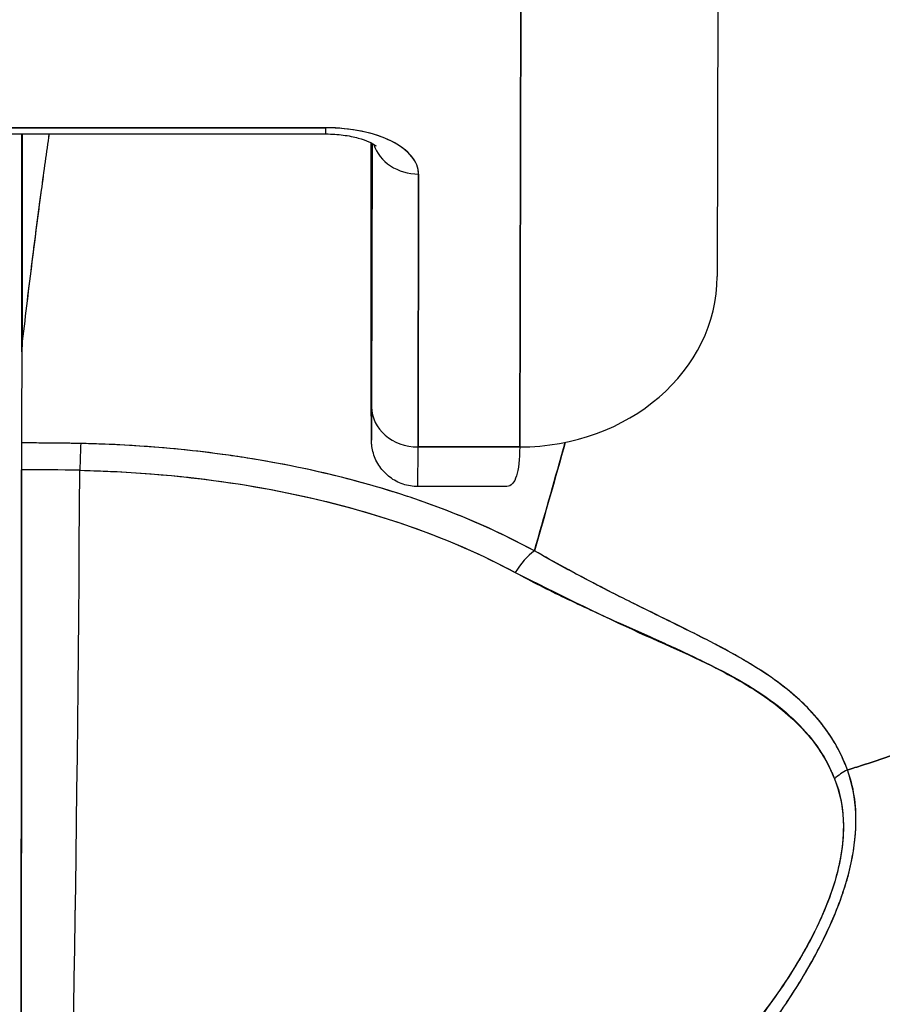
# Model space of a CAD drawing. Extents: x 807 to 1172, y 30 to 260.
# Tile 28 of 214: x 915.093 to 915.437, y 99.268 to 99.661. Entities that reach past the tile are written whole.
import ezdxf

# ---------------------------------------------------------------- set-up
doc = ezdxf.new("R2010")
doc.units = 0
doc.header["$LTSCALE"] = 4
doc.header["$MEASUREMENT"] = 0
doc.layers.get('0').update_dxf_attribs({"linetype": 'CONTINUOUS'})

msp = doc.modelspace()

# ---------------------------------------------------------------- linework, layer by layer
for p, q in [((915.37167, 99.73524), (915.37128, 99.55868)), ((915.29259, 99.49066), (915.29298, 99.66783)), ((915.29298, 99.66783), (915.29259, 99.49066)), ((915.02593, 99.61554), (915.2153, 99.61554)), ((915.21532, 99.61802), (915.02595, 99.61802)), ((915.02595, 99.61802), (915.21532, 99.61802)), ((915.094, 99.52856), (915.094, 99.61554)), ((915.094, 99.61554), (915.094, 99.52856)), ((915.09413, 99.61554), (915.09413, 99.53073)), ((915.09413, 99.53073), (915.09413, 99.61554)), ((915.2333, 99.61134), (915.23335, 99.54314)), ((915.23335, 99.54314), (915.2333, 99.61134)), ((915.23353, 99.50669), (915.23376, 99.61178)), ((915.23376, 99.61178), (915.23353, 99.50669)), ((915.25204, 99.49066), (915.25228, 99.59952)), ((915.25228, 99.59952), (915.25204, 99.49066)), ((915.23335, 99.54313), (915.23335, 99.54314)), ((915.10809, 99.49216), (915.10809, 99.49216)), ((915.25204, 99.49066), (915.29259, 99.49066)), ((915.29259, 99.49066), (915.25204, 99.49066)), ((915.28726, 99.47484), (915.25197, 99.47484)), ((915.32503, 99.43473), (915.32503, 99.43476)), ((915.32503, 99.43476), (915.32503, 99.43473)), ((915.3254, 99.43454), (915.3254, 99.43457)), ((915.3254, 99.43457), (915.3254, 99.43454)), ((915.3538, 99.41046), (915.3538, 99.41073))]:
    msp.add_line(p, q)
for centre, major_axis, ratio, start_param, end_param in [((915.2153, 99.63405), (0, -0.0185), 0.001274, 0, 0.523599), ((915.2153, 99.63405), (0, -0.0185), 0.001274, 0, 0.523599), ((915.21527, 99.59952), (0.03701, 0.00003), 0.5, 6.281715, 7.852511), ((915.23277, 99.37175), (0, -0.47918), 0.001274, 2.094395, 2.096042), ((915.25227, 99.61554), (-0.0185, 0.00004), 0.866025, 0.264148, 1.573343), ((915.25227, 99.61554), (-0.0185, 0.00004), 0.866025, 0.264148, 1.573343), ((915.29254, 99.55885), (0.07874, -0.00017), 0.866025, 4.714936, 6.283185), ((915.23346, 99.59295), (0, -0.09961), 0.001274, 5.235988, 6.806784), ((915.0954, 98.14744), (-0.00014, 1.68497), 0.001332, 0.609956, 0.646631), ((915.09523, 98.1476), (0, -1.68477), 0.001274, 3.751548, 3.788227), ((915.12526, 99.52712), (0.03113, -0.00361), 0.780853, 3.141756, 3.2304), ((915.13535, 99.5268), (0.04129, -0.00321), 0.679814, 3.116096, 3.193182), ((915.25203, 99.50669), (-0.0185, 0.00004), 0.866025, 0.002547, 1.573343), ((915.25203, 99.50669), (-0.0185, 0.00004), 0.866025, 0.002547, 1.573343), ((915.09395, 99.47622), (0, -0.02008), 0.001273, 3.788223, 4.444304), ((915.09319, 99.04747), (-0.73764, -0.00071), 0.602968, 4.678763, 4.710789), ((915.11757, 99.47599), (-0.00038, -0.02007), 0.026516, 3.788619, 4.444286), ((915.11757, 99.47599), (0.00038, 0.02008), 0.026519, 0.647121, 1.302759), ((915.25197, 99.59295), (0, -0.11811), 0.001274, 6.283182, 6.806766), ((915.25197, 99.59295), (0, -0.11811), 0.001274, 6.283182, 6.806784), ((915.09325, 99.62754), (0, 0.55118), 0.001274, 3.554795, 4.444304), ((915.09317, 99.03899), (0.74124, 0.0007), 0.597038, 1.537862, 1.569209), ((915.09317, 99.039), (0.74111, 0.0007), 0.597133, 1.537858, 1.569211), ((915.10585, 99.62754), (0, -0.55118), 0.021273, 0.413203, 1.302303), ((915.10585, 99.62754), (0, 0.55118), 0.021273, 3.555085, 4.443895), ((915.29847, 99.43369), (0.00952, 0.01768), 0.50087, 0.823462, 1.452989), ((915.29847, 99.43369), (-0.00952, -0.01768), 0.500869, 3.965055, 4.594582), ((915.43125, 99.34843), (0.01866, 0.00742), 0.770037, 1.695887, 2.013231), ((915.43124, 99.34843), (-0.01866, -0.00741), 0.770001, 4.837238, 5.154623)]:
    msp.add_ellipse(centre, major_axis=major_axis, ratio=ratio, start_param=start_param, end_param=end_param)
for points, knots in [([(915.09413, 99.53073), (915.09538, 99.54165), (915.09665, 99.5523), (915.09795, 99.5627), (915.09857, 99.56764), (915.09919, 99.57252), (915.09982, 99.57734), (915.10051, 99.58265), (915.1012, 99.5879), (915.1019, 99.59306), (915.10294, 99.60073), (915.10398, 99.60822), (915.10501, 99.61554)], [0, 0, 0, 0, 0.3333333, 0.3333333, 0.3333333, 0.491831, 0.491831, 0.491831, 0.6666667, 0.6666667, 0.6666667, 0.9261561, 0.9261561, 0.9261561, 0.9261561]), ([(915.09413, 99.53073), (915.09539, 99.54167), (915.09667, 99.55234), (915.09797, 99.56273), (915.09926, 99.57312), (915.10057, 99.58324), (915.10189, 99.59307), (915.10292, 99.60073), (915.10396, 99.60822), (915.105, 99.61554)], [0, 0, 0, 0, 0.3333333, 0.3333333, 0.3333333, 0.6666667, 0.6666667, 0.6666667, 0.9261524, 0.9261524, 0.9261524, 0.9261524]), ([(915.2153, 99.61554), (915.21766, 99.61554), (915.22001, 99.61539), (915.22439, 99.61482), (915.22643, 99.61441), (915.22987, 99.61346), (915.23132, 99.61294), (915.23345, 99.61198), (915.23421, 99.61153), (915.23509, 99.61094), (915.23528, 99.61075), (915.23528, 99.61075)], [4.713492, 4.713492, 4.713492, 4.713492, 4.967802, 4.967802, 5.215997, 5.215997, 5.446186, 5.446186, 5.650186, 5.650186, 5.82444, 5.82444, 5.82444, 5.82444]), ([(915.25228, 99.59952), (915.25222, 99.60205), (915.25132, 99.60438), (915.24949, 99.60659), (915.24766, 99.6088), (915.24492, 99.61088), (915.24147, 99.61261), (915.23801, 99.61433), (915.23385, 99.61571), (915.22944, 99.61662), (915.22503, 99.61754), (915.22037, 99.61799), (915.21532, 99.61802)], [0, 0, 0, 0, 0.25, 0.25, 0.25, 0.5, 0.5, 0.5, 0.75, 0.75, 0.75, 1, 1, 1, 1]), ([(915.42325, 99.36176), (915.42526, 99.36237), (915.42727, 99.363), (915.42927, 99.36365), (915.43546, 99.36563), (915.44159, 99.36774), (915.44766, 99.36996), (915.45376, 99.37219), (915.45979, 99.37454), (915.46574, 99.37701), (915.47173, 99.37949), (915.47763, 99.38208), (915.48342, 99.38478), (915.48564, 99.38582), (915.48784, 99.38687), (915.49003, 99.38793), (915.49939, 99.39249), (915.50845, 99.39733), (915.51719, 99.40243), (915.52262, 99.4056), (915.52792, 99.40886), (915.5331, 99.41222), (915.53828, 99.41559), (915.54333, 99.41905), (915.54825, 99.4226), (915.55316, 99.42616), (915.55793, 99.4298), (915.56256, 99.43352), (915.56717, 99.43724), (915.57165, 99.44105), (915.57598, 99.44493), (915.58295, 99.45119), (915.58955, 99.45766), (915.59574, 99.46433), (915.59717, 99.46586), (915.59857, 99.4674), (915.59995, 99.46895), (915.60717, 99.47707), (915.61381, 99.48548), (915.61982, 99.49412), (915.62387, 99.49994), (915.62764, 99.50585), (915.6311, 99.51185), (915.63264, 99.51451), (915.63411, 99.51718), (915.63553, 99.51987), (915.63997, 99.52828), (915.64382, 99.53686), (915.6471, 99.5456), (915.64932, 99.55151), (915.65128, 99.55751), (915.65296, 99.56356), (915.65362, 99.56595), (915.65424, 99.56835), (915.65481, 99.57075), (915.65671, 99.57874), (915.65812, 99.5868), (915.65903, 99.5948), (915.65989, 99.60239), (915.6603, 99.60993), (915.66029, 99.61727)], [0, 0, 0, 0, 0.014459, 0.014459, 0.014459, 0.059138, 0.059138, 0.059138, 0.104088, 0.104088, 0.104088, 0.149346, 0.149346, 0.149346, 0.166667, 0.166667, 0.166667, 0.24084, 0.24084, 0.24084, 0.286952, 0.286952, 0.286952, 0.333189, 0.333189, 0.333189, 0.379462, 0.379462, 0.379462, 0.425634, 0.425634, 0.425634, 0.5, 0.5, 0.5, 0.517058, 0.517058, 0.517058, 0.606463, 0.606463, 0.606463, 0.666667, 0.666667, 0.666667, 0.693307, 0.693307, 0.693307, 0.776792, 0.776792, 0.776792, 0.833333, 0.833333, 0.833333, 0.855634, 0.855634, 0.855634, 0.929684, 0.929684, 0.929684, 1, 1, 1, 1]), ([(915.66029, 99.61727), (915.6603, 99.60993), (915.65989, 99.60239), (915.65903, 99.5948), (915.65812, 99.5868), (915.65672, 99.57874), (915.65481, 99.57075), (915.65424, 99.56837), (915.65363, 99.56599), (915.65297, 99.56362), (915.65129, 99.55754), (915.64933, 99.55153), (915.6471, 99.5456), (915.64382, 99.53686), (915.63996, 99.52828), (915.63553, 99.51987), (915.63411, 99.51718), (915.63264, 99.51451), (915.63111, 99.51186), (915.62764, 99.50586), (915.62387, 99.49994), (915.61982, 99.49412), (915.61381, 99.48548), (915.60717, 99.47707), (915.59995, 99.46895), (915.59857, 99.4674), (915.59717, 99.46586), (915.59575, 99.46433), (915.58955, 99.45766), (915.58295, 99.45119), (915.57598, 99.44493), (915.56732, 99.43716), (915.55809, 99.42972), (915.54829, 99.42263), (915.53846, 99.41553), (915.52808, 99.40878), (915.51719, 99.40243), (915.50844, 99.39733), (915.49938, 99.39249), (915.49002, 99.38792), (915.48783, 99.38686), (915.48564, 99.38581), (915.48342, 99.38478), (915.47763, 99.38208), (915.47173, 99.37949), (915.46574, 99.37701), (915.45979, 99.37454), (915.45376, 99.37219), (915.44766, 99.36996), (915.44159, 99.36774), (915.43546, 99.36563), (915.42927, 99.36365), (915.42727, 99.363), (915.42526, 99.36237), (915.42325, 99.36176)], [0, 0, 0, 0, 0.070424, 0.070424, 0.070424, 0.144534, 0.144534, 0.144534, 0.166667, 0.166667, 0.166667, 0.223344, 0.223344, 0.223344, 0.306735, 0.306735, 0.306735, 0.333333, 0.333333, 0.333333, 0.393546, 0.393546, 0.393546, 0.482972, 0.482972, 0.482972, 0.5, 0.5, 0.5, 0.574384, 0.574384, 0.574384, 0.666667, 0.666667, 0.666667, 0.759127, 0.759127, 0.759127, 0.833333, 0.833333, 0.833333, 0.850626, 0.850626, 0.850626, 0.89589, 0.89589, 0.89589, 0.940848, 0.940848, 0.940848, 0.985537, 0.985537, 0.985537, 1, 1, 1, 1]), ([(915.23353, 99.50669), (915.23351, 99.50138), (915.2335, 99.49766), (915.23349, 99.49552), (915.23348, 99.49338), (915.23346, 99.49281), (915.23345, 99.49389), (915.23344, 99.49496), (915.23342, 99.49769), (915.23341, 99.50196), (915.2334, 99.50622), (915.23339, 99.51203), (915.23338, 99.51894), (915.23337, 99.52585), (915.23336, 99.53387), (915.23335, 99.54314)], [0, 0, 0, 0, 0.2, 0.2, 0.2, 0.4, 0.4, 0.4, 0.6, 0.6, 0.6, 0.8, 0.8, 0.8, 1, 1, 1, 1]), ([(915.25197, 99.47484), (915.24997, 99.47484), (915.24794, 99.47517), (915.24418, 99.47644), (915.2424, 99.47738), (915.23926, 99.47974), (915.23787, 99.4812), (915.23563, 99.48443), (915.23476, 99.48625), (915.23395, 99.48902), (915.23375, 99.48997), (915.23361, 99.49103), (915.23358, 99.49123), (915.23355, 99.49155), (915.23354, 99.49169), (915.23351, 99.49199), (915.2335, 99.49214), (915.23349, 99.49239), (915.23348, 99.49248), (915.23347, 99.49269), (915.23347, 99.49279), (915.23346, 99.49305), (915.23346, 99.49317), (915.23345, 99.49368), (915.23345, 99.49409), (915.23343, 99.49643), (915.23342, 99.49959), (915.23339, 99.50898), (915.23338, 99.5156), (915.23336, 99.52931), (915.23336, 99.53599), (915.23335, 99.54313)], [0, 0, 0, 0, 0.0152437, 0.0152437, 0.0302108, 0.0302108, 0.0451875, 0.0451875, 0.0601581, 0.0601581, 0.0673092, 0.0673092, 0.0689264, 0.0689264, 0.0702228, 0.0702228, 0.0721464, 0.0721464, 0.074147, 0.074147, 0.0775296, 0.0775296, 0.0857864, 0.0857864, 0.110542, 0.110542, 0.1855583, 0.1855583, 0.2684918, 0.2684918, 0.3313559, 0.3313559, 0.3313559, 0.3313559]), ([(915.09394, 99.49224), (915.09394, 99.4913), (915.09393, 99.49028), (915.09393, 99.48917), (915.09393, 99.48806), (915.09393, 99.48686), (915.09393, 99.48559), (915.09393, 99.48432), (915.09393, 99.48297), (915.09393, 99.48154)], [0, 0, 0, 0, 0.333333, 0.333333, 0.333333, 0.666667, 0.666667, 0.666667, 1, 1, 1, 1]), ([(915.11756, 99.49201), (915.11585, 99.49205), (915.11414, 99.49208), (915.11243, 99.4921), (915.10627, 99.49219), (915.1001, 99.49224), (915.09394, 99.49224)], [0, 0, 0, 0, 0.216888, 0.216888, 0.216888, 1, 1, 1, 1]), ([(915.29845, 99.44921), (915.28501, 99.45654), (915.27026, 99.46306), (915.25442, 99.46865), (915.25149, 99.46968), (915.24853, 99.47068), (915.24554, 99.47165), (915.23224, 99.47595), (915.21823, 99.47962), (915.20374, 99.48261), (915.19728, 99.48394), (915.19073, 99.48513), (915.1841, 99.48619), (915.17249, 99.48804), (915.16063, 99.48946), (915.14861, 99.49044), (915.13837, 99.49129), (915.128, 99.49181), (915.11756, 99.49202)], [0, 0, 0, 0, 0.281412, 0.281412, 0.281412, 0.333333, 0.333333, 0.333333, 0.563955, 0.563955, 0.563955, 0.666667, 0.666667, 0.666667, 0.846576, 0.846576, 0.846576, 1, 1, 1, 1]), ([(915.29845, 99.44921), (915.28603, 99.4558), (915.27335, 99.46158), (915.25989, 99.46663), (915.25507, 99.46844), (915.25016, 99.47016), (915.24513, 99.47178), (915.23661, 99.47454), (915.22776, 99.47704), (915.21865, 99.47927), (915.20738, 99.48202), (915.19572, 99.48435), (915.18387, 99.48622), (915.18058, 99.48674), (915.17728, 99.48723), (915.17396, 99.48768), (915.15826, 99.4898), (915.1422, 99.49116), (915.12583, 99.49177), (915.12308, 99.49187), (915.12032, 99.49195), (915.11756, 99.49201)], [0, 0, 0, 0, 0.245449, 0.245449, 0.245449, 0.333333, 0.333333, 0.333333, 0.482385, 0.482385, 0.482385, 0.666667, 0.666667, 0.666667, 0.717769, 0.717769, 0.717769, 0.959443, 0.959443, 0.959443, 1, 1, 1, 1]), ([(915.29259, 99.49066), (915.29256, 99.48567), (915.29212, 99.48175), (915.29128, 99.47908), (915.29043, 99.47641), (915.28919, 99.47497), (915.2875, 99.47485), (915.28742, 99.47484), (915.28734, 99.47484), (915.28726, 99.47484)], [0.0000104, 0.0000104, 0.0000104, 0.0000104, 0.1666667, 0.1666667, 0.1666667, 0.3333333, 0.3333333, 0.3333333, 0.3411809, 0.3411809, 0.3411809, 0.3411809]), ([(915.29845, 99.44921), (915.30238, 99.46287), (915.30617, 99.47617), (915.30979, 99.48913), (915.3101, 99.49025), (915.31041, 99.49138), (915.31073, 99.49249)], [0, 0, 0, 0, 0.1456, 0.1456, 0.1456, 0.1582367, 0.1582367, 0.1582367, 0.1582367]), ([(915.09393, 99.48154), (915.09392, 99.44994), (915.0939, 99.41958), (915.09388, 99.39017), (915.09387, 99.36075), (915.09385, 99.33228), (915.09382, 99.30562), (915.0938, 99.27895), (915.09377, 99.2541), (915.09374, 99.23129), (915.09371, 99.20849), (915.09368, 99.18773), (915.09364, 99.16957), (915.09361, 99.15142), (915.09357, 99.13586), (915.09353, 99.12272)], [0, 0, 0, 0, 0.2, 0.2, 0.2, 0.4, 0.4, 0.4, 0.6, 0.6, 0.6, 0.8, 0.8, 0.8, 1, 1, 1, 1]), ([(915.11716, 99.48132), (915.12713, 99.48113), (915.13709, 99.48063), (915.14698, 99.47982), (915.16496, 99.47835), (915.1827, 99.47587), (915.1999, 99.47235), (915.21674, 99.46891), (915.23306, 99.46447), (915.24853, 99.45904), (915.26352, 99.45378), (915.27772, 99.44759), (915.2908, 99.44051)], [0, 0, 0, 0, 0.15805, 0.15805, 0.15805, 0.445483, 0.445483, 0.445483, 0.727137, 0.727137, 0.727137, 1, 1, 1, 1]), ([(915.11716, 99.48132), (915.13912, 99.48085), (915.16054, 99.47901), (915.1812, 99.47574), (915.20186, 99.47246), (915.22175, 99.46776), (915.24015, 99.46186), (915.25855, 99.45595), (915.27548, 99.44884), (915.2908, 99.44051)], [0, 0, 0, 0, 0.333333, 0.333333, 0.333333, 0.666667, 0.666667, 0.666667, 1, 1, 1, 1]), ([(915.42325, 99.36176), (915.42291, 99.3627), (915.42254, 99.36364), (915.42215, 99.36457), (915.42107, 99.36717), (915.4198, 99.36974), (915.41833, 99.37227), (915.41678, 99.37493), (915.41502, 99.37755), (915.41303, 99.3801), (915.41164, 99.38188), (915.41015, 99.38363), (915.40854, 99.38535), (915.40771, 99.38623), (915.40685, 99.3871), (915.40596, 99.38797), (915.40321, 99.39065), (915.40018, 99.39325), (915.39687, 99.39577), (915.39339, 99.39842), (915.3896, 99.40099), (915.38554, 99.4035), (915.38429, 99.40427), (915.38301, 99.40504), (915.38171, 99.4058), (915.37858, 99.40764), (915.37529, 99.40945), (915.37187, 99.41127), (915.36685, 99.41393), (915.36152, 99.41659), (915.35592, 99.41935), (915.35216, 99.42121), (915.34827, 99.42311), (915.34425, 99.42508), (915.342, 99.42619), (915.33972, 99.42732), (915.3374, 99.42847), (915.33101, 99.43165), (915.32435, 99.43503), (915.31747, 99.43868), (915.31129, 99.44195), (915.30493, 99.44543), (915.29845, 99.44921)], [0, 0, 0, 0, 0.028646, 0.028646, 0.028646, 0.108264, 0.108264, 0.108264, 0.191862, 0.191862, 0.191862, 0.25, 0.25, 0.25, 0.279904, 0.279904, 0.279904, 0.37246, 0.37246, 0.37246, 0.469969, 0.469969, 0.469969, 0.5, 0.5, 0.5, 0.572304, 0.572304, 0.572304, 0.678496, 0.678496, 0.678496, 0.75, 0.75, 0.75, 0.790087, 0.790087, 0.790087, 0.900698, 0.900698, 0.900698, 1, 1, 1, 1]), ([(915.42325, 99.36176), (915.42057, 99.36935), (915.41642, 99.37615), (915.41128, 99.38225), (915.41121, 99.38234), (915.41113, 99.38243), (915.41106, 99.38251), (915.40629, 99.38813), (915.40069, 99.39315), (915.39403, 99.3979), (915.39357, 99.39823), (915.39311, 99.39855), (915.39265, 99.39887), (915.39008, 99.40065), (915.38736, 99.4024), (915.3845, 99.40412), (915.38255, 99.4053), (915.38054, 99.40647), (915.37847, 99.40763), (915.37484, 99.40967), (915.37102, 99.4117), (915.36703, 99.41375), (915.36601, 99.41427), (915.36498, 99.4148), (915.36394, 99.41533), (915.35951, 99.41757), (915.35488, 99.41985), (915.35006, 99.42223), (915.34573, 99.42436), (915.34123, 99.42657), (915.33659, 99.42889), (915.33617, 99.4291), (915.33575, 99.42931), (915.33533, 99.42953), (915.33148, 99.43145), (915.32754, 99.43346), (915.32351, 99.43555), (915.31926, 99.43776), (915.31491, 99.44006), (915.31048, 99.44248), (915.30653, 99.44463), (915.30252, 99.44686), (915.29845, 99.44921)], [0, 0, 0, 0, 0.2, 0.2, 0.2, 0.202822, 0.202822, 0.202822, 0.387433, 0.387433, 0.387433, 0.4, 0.4, 0.4, 0.469613, 0.469613, 0.469613, 0.517, 0.517, 0.517, 0.6, 0.6, 0.6, 0.621251, 0.621251, 0.621251, 0.71154, 0.71154, 0.71154, 0.792621, 0.792621, 0.792621, 0.8, 0.8, 0.8, 0.866842, 0.866842, 0.866842, 0.937291, 0.937291, 0.937291, 1, 1, 1, 1]), ([(915.2908, 99.44051), (915.29742, 99.43692), (915.30403, 99.4336), (915.31059, 99.43044), (915.31755, 99.42709), (915.32445, 99.42393), (915.33123, 99.42087), (915.3377, 99.41796), (915.34407, 99.41514), (915.35027, 99.41234), (915.35583, 99.40982), (915.36126, 99.40731), (915.36647, 99.40469), (915.36688, 99.40449), (915.36729, 99.40428), (915.3677, 99.40407), (915.37202, 99.40187), (915.3762, 99.39965), (915.3802, 99.39734), (915.38417, 99.39504), (915.38796, 99.39266), (915.39152, 99.39012), (915.39474, 99.38783), (915.39778, 99.38541), (915.40059, 99.38285), (915.40315, 99.38052), (915.40552, 99.37808), (915.40769, 99.3755), (915.40966, 99.37316), (915.41145, 99.37072), (915.41307, 99.36816), (915.41453, 99.36583), (915.41584, 99.36342), (915.41697, 99.3609), (915.41737, 99.36002), (915.41774, 99.35914), (915.4181, 99.35824)], [0, 0, 0, 0, 0.123264, 0.123264, 0.123264, 0.254167, 0.254167, 0.254167, 0.37913, 0.37913, 0.37913, 0.491157, 0.491157, 0.491157, 0.5, 0.5, 0.5, 0.593399, 0.593399, 0.593399, 0.686267, 0.686267, 0.686267, 0.770296, 0.770296, 0.770296, 0.846506, 0.846506, 0.846506, 0.915548, 0.915548, 0.915548, 0.978208, 0.978208, 0.978208, 1, 1, 1, 1]), ([(915.2908, 99.44051), (915.30782, 99.43214), (915.32319, 99.42442), (915.33737, 99.41788), (915.35154, 99.41133), (915.36453, 99.40595), (915.37562, 99.40007), (915.38672, 99.39418), (915.39591, 99.3878), (915.40296, 99.38083), (915.41002, 99.37386), (915.41495, 99.36629), (915.4181, 99.35824)], [0, 0, 0, 0, 0.25, 0.25, 0.25, 0.5, 0.5, 0.5, 0.75, 0.75, 0.75, 1, 1, 1, 1]), ([(915.1916, 99.12409), (915.20566, 99.12856), (915.22056, 99.13384), (915.23547, 99.14016), (915.24007, 99.14211), (915.24468, 99.14415), (915.24927, 99.1463), (915.25317, 99.14812), (915.25705, 99.15002), (915.2609, 99.15197), (915.27035, 99.15676), (915.27961, 99.16191), (915.28845, 99.16724), (915.29404, 99.17061), (915.29947, 99.17405), (915.30467, 99.17751), (915.30851, 99.18007), (915.31222, 99.18263), (915.31583, 99.18521), (915.31643, 99.18565), (915.31703, 99.18608), (915.31763, 99.18651), (915.32862, 99.19447), (915.33853, 99.20254), (915.34766, 99.21072), (915.34803, 99.21105), (915.34839, 99.21138), (915.34876, 99.21171), (915.3593, 99.22123), (915.36879, 99.23091), (915.37718, 99.24053), (915.37902, 99.24265), (915.38081, 99.24476), (915.38255, 99.24687), (915.38349, 99.24801), (915.38442, 99.24915), (915.38533, 99.25029), (915.39258, 99.25934), (915.39885, 99.26828), (915.40419, 99.27698), (915.40506, 99.27839), (915.40591, 99.2798), (915.40673, 99.28121), (915.41297, 99.29187), (915.4178, 99.30212), (915.42109, 99.31164), (915.42123, 99.31204), (915.42136, 99.31243), (915.42149, 99.31283), (915.42478, 99.32268), (915.42638, 99.33173), (915.42662, 99.33989), (915.42687, 99.34804), (915.42576, 99.3553), (915.42325, 99.36176)], [0, 0, 0, 0, 0.095523, 0.095523, 0.095523, 0.125, 0.125, 0.125, 0.150006, 0.150006, 0.150006, 0.211266, 0.211266, 0.211266, 0.25, 0.25, 0.25, 0.278579, 0.278579, 0.278579, 0.283368, 0.283368, 0.283368, 0.371453, 0.371453, 0.371453, 0.375, 0.375, 0.375, 0.477463, 0.477463, 0.477463, 0.5, 0.5, 0.5, 0.512193, 0.512193, 0.512193, 0.609209, 0.609209, 0.609209, 0.625, 0.625, 0.625, 0.744987, 0.744987, 0.744987, 0.75, 0.75, 0.75, 0.875, 0.875, 0.875, 1, 1, 1, 1]), ([(915.1916, 99.12409), (915.20045, 99.12679), (915.20905, 99.12972), (915.21737, 99.13285), (915.22718, 99.13653), (915.23662, 99.14048), (915.24566, 99.14463), (915.24905, 99.14618), (915.25238, 99.14776), (915.25565, 99.14936), (915.26274, 99.15283), (915.26957, 99.15641), (915.27615, 99.16008), (915.28763, 99.16648), (915.29836, 99.17316), (915.30839, 99.18003), (915.32068, 99.18843), (915.33193, 99.19711), (915.34218, 99.20591), (915.34509, 99.20842), (915.34793, 99.21094), (915.35069, 99.21346), (915.35856, 99.22066), (915.36578, 99.22791), (915.37238, 99.23515), (915.3762, 99.23934), (915.37982, 99.24353), (915.38323, 99.2477), (915.38768, 99.25312), (915.39177, 99.25852), (915.39553, 99.26386), (915.39964, 99.26969), (915.40335, 99.27545), (915.40666, 99.28109), (915.40888, 99.2849), (915.41092, 99.28864), (915.41278, 99.29232), (915.41621, 99.29911), (915.41901, 99.30567), (915.42117, 99.31188), (915.42212, 99.31462), (915.42294, 99.3173), (915.42364, 99.31991), (915.42538, 99.32644), (915.42636, 99.33262), (915.42658, 99.33856), (915.42665, 99.34053), (915.42665, 99.34247), (915.42656, 99.34437), (915.42629, 99.35057), (915.42514, 99.35642), (915.42325, 99.36176)], [0, 0, 0, 0, 0.047704, 0.047704, 0.047704, 0.103949, 0.103949, 0.103949, 0.125, 0.125, 0.125, 0.170549, 0.170549, 0.170549, 0.25, 0.25, 0.25, 0.347289, 0.347289, 0.347289, 0.375, 0.375, 0.375, 0.454119, 0.454119, 0.454119, 0.5, 0.5, 0.5, 0.559712, 0.559712, 0.559712, 0.625, 0.625, 0.625, 0.668948, 0.668948, 0.668948, 0.75, 0.75, 0.75, 0.785781, 0.785781, 0.785781, 0.875, 0.875, 0.875, 0.904424, 0.904424, 0.904424, 1, 1, 1, 1]), ([(915.4181, 99.35824), (915.42006, 99.35324), (915.42127, 99.34777), (915.42157, 99.34191), (915.42182, 99.33692), (915.42142, 99.33166), (915.42041, 99.32624), (915.41995, 99.32377), (915.41936, 99.32126), (915.41865, 99.31873), (915.41622, 99.31012), (915.41237, 99.30123), (915.40767, 99.29246), (915.40714, 99.29149), (915.40661, 99.29051), (915.40607, 99.28954), (915.40146, 99.2813), (915.39606, 99.27319), (915.39014, 99.2653), (915.38304, 99.25584), (915.37518, 99.24671), (915.36673, 99.23797), (915.36122, 99.23228), (915.35547, 99.22675), (915.34949, 99.22141), (915.34525, 99.21761), (915.34091, 99.21391), (915.33648, 99.21031), (915.32587, 99.20168), (915.31476, 99.1936), (915.30323, 99.18609), (915.2937, 99.17989), (915.28389, 99.17409), (915.27383, 99.16869), (915.27291, 99.16819), (915.27199, 99.1677), (915.27106, 99.16721), (915.26122, 99.16203), (915.25116, 99.15723), (915.24093, 99.15284), (915.23175, 99.14889), (915.22243, 99.14527), (915.213, 99.14199), (915.20462, 99.13907), (915.19614, 99.13641), (915.1876, 99.13402)], [0, 0, 0, 0, 0.067597, 0.067597, 0.067597, 0.125, 0.125, 0.125, 0.151167, 0.151167, 0.151167, 0.240091, 0.240091, 0.240091, 0.25, 0.25, 0.25, 0.333853, 0.333853, 0.333853, 0.434449, 0.434449, 0.434449, 0.5, 0.5, 0.5, 0.546484, 0.546484, 0.546484, 0.657929, 0.657929, 0.657929, 0.75, 0.75, 0.75, 0.758447, 0.758447, 0.758447, 0.848119, 0.848119, 0.848119, 0.928517, 0.928517, 0.928517, 1, 1, 1, 1]), ([(915.4181, 99.35824), (915.42052, 99.35265), (915.42167, 99.34626), (915.42164, 99.33914), (915.42162, 99.33202), (915.42042, 99.32417), (915.41774, 99.31565), (915.41506, 99.30713), (915.4109, 99.29794), (915.4054, 99.28837), (915.39989, 99.27879), (915.39304, 99.26882), (915.38494, 99.25871), (915.37683, 99.2486), (915.36747, 99.23835), (915.35676, 99.22813), (915.34605, 99.21792), (915.33399, 99.20775), (915.32019, 99.19773), (915.3064, 99.1877), (915.29083, 99.17789), (915.27532, 99.16949), (915.25982, 99.16109), (915.2444, 99.15405), (915.22972, 99.14822), (915.21503, 99.14238), (915.20107, 99.13774), (915.1876, 99.13402)], [0, 0, 0, 0, 0.111111, 0.111111, 0.111111, 0.222222, 0.222222, 0.222222, 0.333333, 0.333333, 0.333333, 0.444444, 0.444444, 0.444444, 0.555556, 0.555556, 0.555556, 0.666667, 0.666667, 0.666667, 0.777778, 0.777778, 0.777778, 0.888889, 0.888889, 0.888889, 1, 1, 1, 1])]:
    msp.add_open_spline(points, degree=3, knots=knots)
for points in [[(915.2333, 99.61132), (915.2333, 99.61155), (915.2333, 99.61179), (915.2333, 99.61202)], [(915.2333, 99.61134), (915.2333, 99.61156), (915.2333, 99.61179), (915.2333, 99.61202)], [(915.31073, 99.49249), (915.30683, 99.47848), (915.30272, 99.46406), (915.29845, 99.44921)]]:
    msp.add_open_spline(points, degree=3)

doc.saveas('drawing.dxf')
